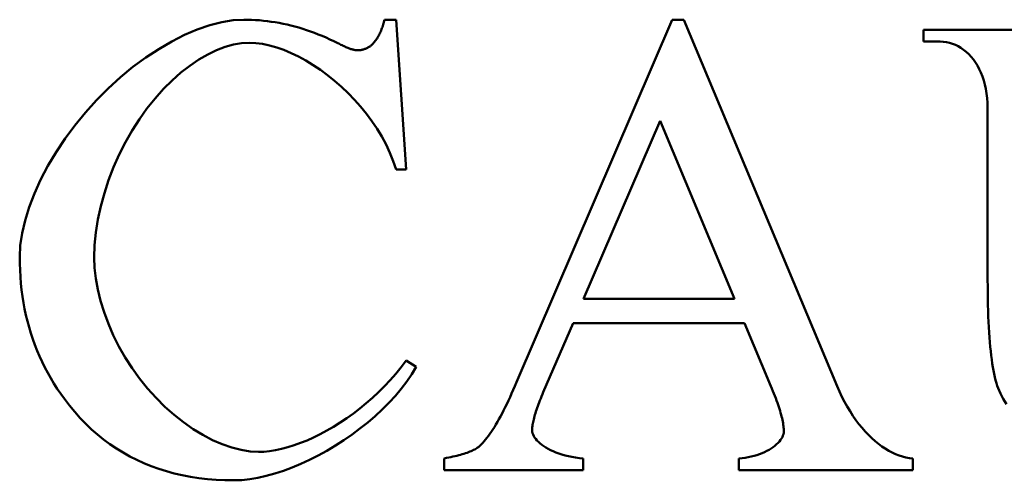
# Model space of a CAD drawing. Header units: millimetres. Extents: x 163 to 2699, y 224 to 730.
# Tile 29 of 168: x 213.1 to 217.56, y 461.74 to 463.84. Entities that reach past the tile are written whole.
import ezdxf

# ---------------------------------------------------------------- set-up
doc = ezdxf.new("R2010")
doc.units = ezdxf.units.MM
doc.layers.add('可見 (ISO)', color=7, linetype='Continuous', lineweight=50)

msp = doc.modelspace()

# ---------------------------------------------------------------- linework, layer by layer
at = {"layer": '可見 (ISO)'}
for p, q in [((214.7511, 463.8356), (214.8034, 463.8356)), ((214.8034, 463.8356), (214.8491, 463.156)), ((215.3506, 462.1905), (216.0563, 463.8356)), ((216.0563, 463.8356), (216.1086, 463.8356)), ((216.1086, 463.8356), (216.8045, 462.1726)), ((217.1965, 463.7898), (218.0607, 463.7898)), ((217.1965, 463.7359), (217.1965, 463.7898)), ((217.2717, 463.7359), (217.1965, 463.7359)), ((217.4873, 462.6545), (217.4873, 463.4353)), ((216.0024, 463.3765), (215.6544, 462.5679)), ((216.3389, 462.5679), (216.0024, 463.3765)), ((214.8491, 463.156), (214.8034, 463.156)), ((215.6544, 462.5679), (216.3389, 462.5679)), ((215.6071, 462.4584), (215.4715, 462.1448)), ((216.3847, 462.4584), (215.6071, 462.4584)), ((216.5039, 462.1726), (216.3847, 462.4584)), ((214.8491, 462.2886), (214.8948, 462.2592)), ((215.0223, 461.7903), (215.0223, 461.8442)), ((215.6528, 461.8442), (215.6528, 461.7903)), ((216.3585, 461.7903), (216.3585, 461.8442)), ((217.1475, 461.8442), (217.1475, 461.7903)), ((215.6528, 461.7903), (215.0223, 461.7903)), ((217.1475, 461.7903), (216.3585, 461.7903))]:
    msp.add_line(p, q, dxfattribs=at)
at = {"layer": '可見 (ISO)', "flags": 128}
for points in [[(213.0963, 462.759), (213.099, 462.8108), (213.1073, 462.8661), (213.1208, 462.9242), (213.1394, 462.9844), (213.163, 463.0461), (213.1914, 463.1087), (213.2241, 463.1714), (213.2611, 463.2339), (213.302, 463.2955), (213.3465, 463.3558), (213.3942, 463.4142), (213.4448, 463.4703), (213.4979, 463.5237), (213.5531, 463.574), (213.61, 463.6208), (213.6681, 463.6637), (213.7268, 463.7024), (213.7858, 463.7367), (213.8444, 463.7662), (213.9021, 463.7908), (213.9584, 463.8102), (214.0126, 463.8242), (214.0642, 463.8327), (214.1123, 463.8356)], [(214.1123, 463.8356), (214.1303, 463.8354), (214.1483, 463.8348), (214.1662, 463.8339), (214.1841, 463.8326), (214.202, 463.8309), (214.2199, 463.8289), (214.2377, 463.8265), (214.2556, 463.8238), (214.2734, 463.8206), (214.2912, 463.8171), (214.309, 463.8133), (214.3268, 463.809), (214.3445, 463.8044), (214.3623, 463.7994), (214.38, 463.7941), (214.3977, 463.7884), (214.4154, 463.7823), (214.433, 463.7758), (214.4507, 463.769), (214.4683, 463.7618), (214.486, 463.7543), (214.5036, 463.7463), (214.5211, 463.738), (214.5387, 463.7294)], [(214.6972, 463.7245), (214.7003, 463.7279), (214.7033, 463.7315), (214.7062, 463.7351), (214.7091, 463.7389), (214.7119, 463.7428), (214.7146, 463.7467), (214.7173, 463.7508), (214.7199, 463.755), (214.7224, 463.7592), (214.7248, 463.7636), (214.7271, 463.7681), (214.7294, 463.7727), (214.7316, 463.7773), (214.7338, 463.7821), (214.7358, 463.787), (214.7378, 463.792), (214.7397, 463.7971), (214.7416, 463.8023), (214.7433, 463.8076), (214.745, 463.813), (214.7467, 463.8185), (214.7482, 463.8241), (214.7497, 463.8298), (214.7511, 463.8356)], [(214.1369, 463.731), (214.1027, 463.7289), (214.0664, 463.7225), (214.0285, 463.7118), (213.9893, 463.6969), (213.9492, 463.6776), (213.9086, 463.6542), (213.8678, 463.6267), (213.8273, 463.5952), (213.7873, 463.5599), (213.7482, 463.5209), (213.7102, 463.4785), (213.6737, 463.4328), (213.639, 463.3841), (213.6062, 463.3328), (213.5757, 463.2791), (213.5476, 463.2234), (213.5223, 463.1661), (213.4998, 463.1075), (213.4803, 463.0481), (213.4641, 462.9883), (213.4513, 462.9287), (213.442, 462.8697), (213.4363, 462.8118), (213.4344, 462.7558)], [(214.8034, 463.156), (214.7907, 463.194), (214.7755, 463.2315), (214.7582, 463.2684), (214.7387, 463.3047), (214.7172, 463.3401), (214.6939, 463.3747), (214.669, 463.4083), (214.6425, 463.4408), (214.6147, 463.4722), (214.5857, 463.5022), (214.5556, 463.5309), (214.5246, 463.5581), (214.4929, 463.5836), (214.4605, 463.6075), (214.4277, 463.6296), (214.3946, 463.6498), (214.3613, 463.668), (214.3281, 463.6841), (214.2949, 463.698), (214.2621, 463.7096), (214.2297, 463.7188), (214.198, 463.7255), (214.167, 463.7296), (214.1369, 463.731)], [(214.5387, 463.7294), (214.5438, 463.7267), (214.5488, 463.7242), (214.5537, 463.7217), (214.5584, 463.7194), (214.563, 463.7172), (214.5675, 463.7151), (214.5719, 463.7131), (214.5761, 463.7112), (214.5802, 463.7095), (214.5842, 463.7078), (214.5881, 463.7063), (214.5918, 463.7049), (214.5954, 463.7036), (214.5989, 463.7024), (214.6023, 463.7013), (214.6055, 463.7003), (214.6086, 463.6995), (214.6116, 463.6987), (214.6145, 463.6981), (214.6172, 463.6976), (214.6198, 463.6972), (214.6223, 463.6969), (214.6247, 463.6968), (214.6269, 463.6967)], [(214.6269, 463.6967), (214.6303, 463.6967), (214.6337, 463.6969), (214.637, 463.6971), (214.6402, 463.6975), (214.6434, 463.6979), (214.6466, 463.6984), (214.6498, 463.6991), (214.6529, 463.6998), (214.6559, 463.7006), (214.659, 463.7015), (214.662, 463.7025), (214.6649, 463.7036), (214.6678, 463.7048), (214.6707, 463.7062), (214.6735, 463.7075), (214.6763, 463.709), (214.679, 463.7106), (214.6818, 463.7123), (214.6844, 463.7141), (214.687, 463.716), (214.6896, 463.718), (214.6922, 463.72), (214.6947, 463.7222), (214.6972, 463.7245)], [(217.4873, 463.4353), (217.4868, 463.458), (217.4853, 463.48), (217.4827, 463.5012), (217.4793, 463.5217), (217.4749, 463.5413), (217.4697, 463.5602), (217.4637, 463.5782), (217.4568, 463.5953), (217.4492, 463.6116), (217.441, 463.6269), (217.432, 463.6413), (217.4224, 463.6548), (217.4122, 463.6674), (217.4014, 463.6789), (217.3902, 463.6895), (217.3784, 463.699), (217.3662, 463.7075), (217.3536, 463.7149), (217.3407, 463.7212), (217.3274, 463.7265), (217.3138, 463.7306), (217.3, 463.7335), (217.2859, 463.7353), (217.2717, 463.7359)], [(213.2988, 462.1138), (213.2823, 462.1368), (213.2665, 462.1602), (213.2513, 462.1839), (213.2369, 462.2079), (213.2232, 462.2323), (213.2102, 462.257), (213.1979, 462.2821), (213.1863, 462.3074), (213.1754, 462.3331), (213.1652, 462.3592), (213.1557, 462.3856), (213.1469, 462.4123), (213.1388, 462.4394), (213.1314, 462.4667), (213.1247, 462.4945), (213.1188, 462.5225), (213.1135, 462.5509), (213.1089, 462.5796), (213.1051, 462.6087), (213.1019, 462.6381), (213.0994, 462.6678), (213.0977, 462.6979), (213.0966, 462.7283), (213.0963, 462.759)], [(213.4344, 462.7558), (213.4362, 462.7093), (213.4416, 462.6608), (213.4506, 462.6106), (213.4631, 462.5593), (213.479, 462.5074), (213.4984, 462.4553), (213.5209, 462.4034), (213.5465, 462.3522), (213.5751, 462.302), (213.6065, 462.2532), (213.6404, 462.2061), (213.6766, 462.1611), (213.7149, 462.1185), (213.755, 462.0786), (213.7966, 462.0416), (213.8394, 462.0078), (213.883, 461.9773), (213.9272, 461.9505), (213.9714, 461.9274), (214.0154, 461.9083), (214.0586, 461.8933), (214.1006, 461.8824), (214.1411, 461.8758), (214.1793, 461.8736)], [(217.5347, 462.1628), (217.5308, 462.1741), (217.5271, 462.1862), (217.5236, 462.199), (217.5202, 462.2127), (217.517, 462.2272), (217.514, 462.2425), (217.5111, 462.2586), (217.5084, 462.2755), (217.5058, 462.2932), (217.5034, 462.3117), (217.5012, 462.331), (217.4992, 462.351), (217.4973, 462.3719), (217.4955, 462.3936), (217.494, 462.4161), (217.4926, 462.4394), (217.4914, 462.4635), (217.4903, 462.4884), (217.4894, 462.5141), (217.4886, 462.5405), (217.4881, 462.5678), (217.4876, 462.5959), (217.4874, 462.6248), (217.4873, 462.6545)], [(214.1793, 461.8736), (214.2041, 461.8745), (214.2299, 461.8771), (214.2566, 461.8813), (214.2841, 461.8871), (214.3122, 461.8946), (214.3409, 461.9035), (214.3702, 461.914), (214.3998, 461.926), (214.4297, 461.9394), (214.4599, 461.9543), (214.4901, 461.9705), (214.5203, 461.988), (214.5505, 462.0068), (214.5805, 462.0269), (214.6102, 462.0482), (214.6395, 462.0706), (214.6684, 462.0942), (214.6967, 462.119), (214.7243, 462.1448), (214.7512, 462.1716), (214.7772, 462.1994), (214.8022, 462.2282), (214.8262, 462.258), (214.8491, 462.2886)], [(214.8948, 462.2592), (214.8748, 462.226), (214.8523, 462.1931), (214.8275, 462.1606), (214.8006, 462.1286), (214.7717, 462.0972), (214.7411, 462.0664), (214.7088, 462.0365), (214.6751, 462.0074), (214.64, 461.9793), (214.6039, 461.9523), (214.5667, 461.9265), (214.5287, 461.902), (214.4901, 461.8789), (214.4509, 461.8572), (214.4115, 461.8372), (214.3718, 461.8188), (214.3322, 461.8022), (214.2927, 461.7875), (214.2536, 461.7748), (214.2149, 461.7642), (214.1769, 461.7558), (214.1396, 461.7496), (214.1034, 461.7459), (214.0682, 461.7446)], [(215.184, 461.9014), (215.1903, 461.9076), (215.1966, 461.9144), (215.203, 461.9216), (215.2095, 461.9294), (215.216, 461.9377), (215.2226, 461.9464), (215.2292, 461.9557), (215.2359, 461.9655), (215.2426, 461.9758), (215.2494, 461.9865), (215.2563, 461.9978), (215.2632, 462.0096), (215.2702, 462.0219), (215.2772, 462.0347), (215.2843, 462.048), (215.2914, 462.0619), (215.2986, 462.0762), (215.3059, 462.091), (215.3132, 462.1063), (215.3206, 462.1222), (215.328, 462.1385), (215.3355, 462.1553), (215.343, 462.1727), (215.3506, 462.1905)], [(216.5627, 461.9667), (216.5626, 461.9723), (216.5623, 461.9782), (216.5618, 461.9843), (216.5611, 461.9906), (216.5602, 461.9972), (216.559, 462.0041), (216.5577, 462.0113), (216.5562, 462.0187), (216.5544, 462.0263), (216.5525, 462.0342), (216.5504, 462.0424), (216.548, 462.0509), (216.5455, 462.0596), (216.5427, 462.0685), (216.5397, 462.0778), (216.5366, 462.0873), (216.5332, 462.097), (216.5296, 462.107), (216.5259, 462.1173), (216.5219, 462.1278), (216.5177, 462.1386), (216.5133, 462.1497), (216.5087, 462.161), (216.5039, 462.1726)], [(216.8045, 462.1726), (216.8152, 462.1479), (216.8264, 462.1241), (216.8381, 462.1011), (216.8503, 462.0791), (216.863, 462.0579), (216.876, 462.0376), (216.8894, 462.0183), (216.9032, 462), (216.9173, 461.9825), (216.9317, 461.9661), (216.9464, 461.9506), (216.9613, 461.9361), (216.9764, 461.9226), (216.9917, 461.9102), (217.0071, 461.8987), (217.0227, 461.8883), (217.0383, 461.879), (217.054, 461.8707), (217.0697, 461.8635), (217.0854, 461.8574), (217.101, 461.8524), (217.1166, 461.8486), (217.1322, 461.8458), (217.1475, 461.8442)], [(217.5731, 462.0899), (217.5577, 462.1144), (217.5449, 462.1387), (217.5347, 462.1628)], [(214.0682, 461.7446), (214.0272, 461.7452), (213.987, 461.7471), (213.9476, 461.7503), (213.9089, 461.7548), (213.871, 461.7606), (213.8339, 461.7676), (213.7976, 461.776), (213.762, 461.7856), (213.7273, 461.7965), (213.6933, 461.8087), (213.66, 461.8221), (213.6276, 461.8369), (213.5959, 461.8529), (213.565, 461.8702), (213.5349, 461.8888), (213.5056, 461.9087), (213.477, 461.9298), (213.4492, 461.9522), (213.4222, 461.976), (213.396, 462.001), (213.3705, 462.0272), (213.3458, 462.0548), (213.3219, 462.0836), (213.2988, 462.1138)], [(215.4715, 462.1448), (215.4674, 462.1351), (215.4634, 462.1256), (215.4596, 462.1163), (215.456, 462.1073), (215.4526, 462.0984), (215.4493, 462.0898), (215.4463, 462.0813), (215.4434, 462.0731), (215.4406, 462.0651), (215.4381, 462.0573), (215.4357, 462.0497), (215.4335, 462.0423), (215.4315, 462.0351), (215.4296, 462.0281), (215.428, 462.0214), (215.4265, 462.0148), (215.4252, 462.0085), (215.424, 462.0024), (215.423, 461.9965), (215.4223, 461.9907), (215.4216, 461.9852), (215.4212, 461.98), (215.4209, 461.9749), (215.4208, 461.97)], [(215.4208, 461.97), (215.4213, 461.9642), (215.4227, 461.9581), (215.4249, 461.9519), (215.428, 461.9455), (215.432, 461.939), (215.4369, 461.9324), (215.4425, 461.9258), (215.449, 461.9192), (215.4563, 461.9127), (215.4644, 461.9062), (215.4733, 461.8999), (215.4829, 461.8936), (215.4933, 461.8876), (215.5044, 461.8818), (215.5162, 461.8763), (215.5288, 461.871), (215.542, 461.8661), (215.5559, 461.8616), (215.5705, 461.8575), (215.5857, 461.8538), (215.6016, 461.8506), (215.6181, 461.8479), (215.6351, 461.8458), (215.6528, 461.8442)], [(216.3585, 461.8442), (216.3732, 461.8453), (216.3876, 461.8471), (216.4015, 461.8494), (216.4151, 461.8522), (216.4281, 461.8555), (216.4407, 461.8592), (216.4528, 461.8634), (216.4645, 461.868), (216.4755, 461.8729), (216.4861, 461.8782), (216.496, 461.8837), (216.5053, 461.8896), (216.5141, 461.8956), (216.5221, 461.9018), (216.5295, 461.9082), (216.5363, 461.9146), (216.5423, 461.9212), (216.5476, 461.9278), (216.5521, 461.9345), (216.5559, 461.9411), (216.5588, 461.9477), (216.561, 461.9542), (216.5623, 461.9605), (216.5627, 461.9667)], [(215.0223, 461.8442), (215.0326, 461.8461), (215.0426, 461.8481), (215.0523, 461.8501), (215.0617, 461.8522), (215.0708, 461.8542), (215.0795, 461.8564), (215.088, 461.8585), (215.0961, 461.8607), (215.104, 461.863), (215.1115, 461.8653), (215.1187, 461.8676), (215.1256, 461.87), (215.1322, 461.8724), (215.1384, 461.8748), (215.1444, 461.8773), (215.15, 461.8798), (215.1554, 461.8824), (215.1604, 461.885), (215.1651, 461.8876), (215.1695, 461.8903), (215.1736, 461.893), (215.1774, 461.8958), (215.1808, 461.8986), (215.184, 461.9014)]]:
    msp.add_lwpolyline(points, dxfattribs=at)

doc.saveas('drawing.dxf')
